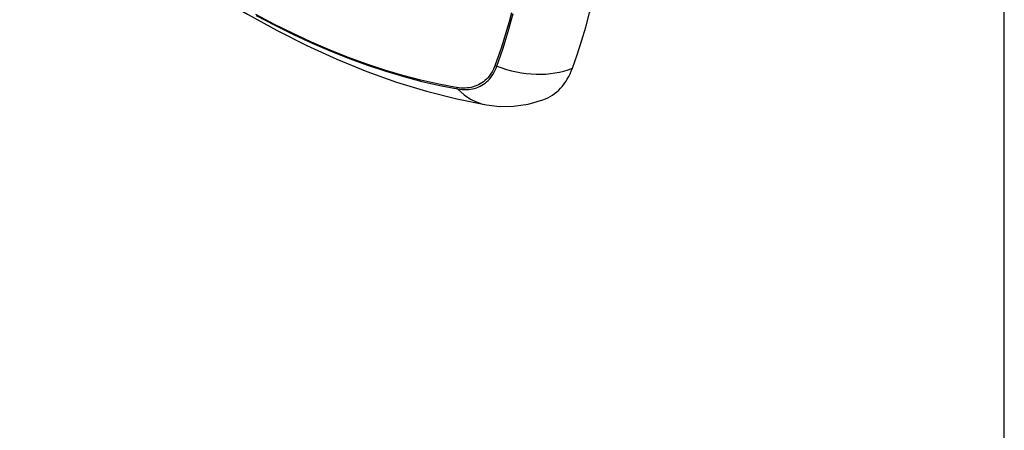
# Model space of a CAD drawing. Header units: inches. Extents: x 20 to 448, y 48 to 213.
# Tile 159 of 235: x 436.862 to 438.157, y 157.149 to 157.689. Entities that reach past the tile are written whole.
import ezdxf

# ---------------------------------------------------------------- set-up
doc = ezdxf.new("R2010")
doc.units = ezdxf.units.IN
doc.header["$MEASUREMENT"] = 0
doc.layers.add('Visible Edges(ANSI)', color=7, linetype='Continuous', lineweight=25)
doc.layers.add('Visible Tangent Edges(ANSI)', color=7, linetype='Continuous', lineweight=25)

msp = doc.modelspace()

# ---------------------------------------------------------------- linework, layer by layer
at = {"layer": 'Visible Edges(ANSI)', "flags": 128}
for points in [[(436.8623, 157.9271), (436.8981, 157.8929), (436.9345, 157.8601), (436.9714, 157.8288), (437.0087, 157.799), (437.0465, 157.7707), (437.0846, 157.7441), (437.1231, 157.7191), (437.1618, 157.6958), (437.2008, 157.6742), (437.2399, 157.6545), (437.2793, 157.6366), (437.3187, 157.6206), (437.3581, 157.6065), (437.3976, 157.5944), (437.4371, 157.5844), (437.4765, 157.5765)], [(437.4765, 157.5765), (437.4935, 157.5745), (437.5118, 157.5747), (437.531, 157.5774), (437.5505, 157.583)]]:
    msp.add_lwpolyline(points, dxfattribs=at)
at = {"layer": 'Visible Edges(ANSI)'}
for centre, major_axis, start_param, end_param in [((436.7221, 158.4754), (-0.6496, 1.1252), 3.59073, 4.263252), ((437.4711, 157.7407), (0.0886, -0.1534), 6.184386, 6.732322)]:
    msp.add_ellipse(centre, major_axis=major_axis, ratio=0.57735, start_param=start_param, end_param=end_param, dxfattribs=at)
at = {"layer": 'Visible Tangent Edges(ANSI)'}
for p, q in [((438.1574, 142.6688), (438.1574, 172.6505)), ((437.4878, 157.629), (437.4877, 157.6287)), ((437.4369, 157.5994), (437.4366, 157.5994))]:
    msp.add_line(p, q, dxfattribs=at)
at = {"layer": 'Visible Tangent Edges(ANSI)', "flags": 128}
for points in [[(437.4366, 157.5994), (437.4134, 157.6039), (437.39, 157.6091), (437.3664, 157.6153), (437.3427, 157.6223), (437.3187, 157.6302), (437.2947, 157.6389), (437.2705, 157.6485), (437.2462, 157.659), (437.2218, 157.6702), (437.1974, 157.6824), (437.1729, 157.6953)], [(437.1735, 157.6942), (437.198, 157.6812), (437.2226, 157.6691), (437.247, 157.6577), (437.2714, 157.6472), (437.2957, 157.6376), (437.3198, 157.6288), (437.3438, 157.6208), (437.3677, 157.6137), (437.3914, 157.6075), (437.4149, 157.6021), (437.4382, 157.5976)], [(437.5091, 157.6977), (437.506, 157.6859), (437.5027, 157.6742), (437.4992, 157.6626), (437.4955, 157.6513), (437.4918, 157.6401), (437.4878, 157.629)], [(437.49, 157.6275), (437.4977, 157.6499), (437.5047, 157.673), (437.5112, 157.6967)], [(437.4877, 157.6287), (437.4866, 157.626), (437.4854, 157.6234), (437.4841, 157.6209), (437.4827, 157.6185), (437.4812, 157.6163), (437.4796, 157.6141), (437.4779, 157.6121), (437.4761, 157.6103), (437.4742, 157.6085), (437.4722, 157.6069), (437.4702, 157.6054), (437.468, 157.6041), (437.4658, 157.6029), (437.4635, 157.6019), (437.4611, 157.601), (437.4587, 157.6002), (437.4561, 157.5996), (437.4536, 157.5991), (437.4509, 157.5988), (437.4482, 157.5986), (437.4455, 157.5986), (437.4427, 157.5987), (437.4398, 157.599), (437.4369, 157.5994)], [(437.4382, 157.5976), (437.4411, 157.5972), (437.4441, 157.5969), (437.447, 157.5967), (437.4498, 157.5967), (437.4526, 157.5969), (437.4553, 157.5972), (437.4579, 157.5977), (437.4605, 157.5983), (437.463, 157.5991), (437.4654, 157.6), (437.4678, 157.601), (437.4701, 157.6023), (437.4723, 157.6036), (437.4744, 157.6051), (437.4764, 157.6068), (437.4783, 157.6086), (437.4801, 157.6105), (437.4818, 157.6125), (437.4835, 157.6147), (437.485, 157.617), (437.4864, 157.6195), (437.4877, 157.622), (437.4889, 157.6247), (437.49, 157.6275)]]:
    msp.add_lwpolyline(points, dxfattribs=at)
at = {"layer": 'Visible Tangent Edges(ANSI)'}
for centre, major_axis, ratio, start_param, end_param in [((437.4927, 157.6342), (-0.00927, 0.00332), 0.735414, 1.274627, 1.538334), ((437.5228, 157.708), (-0.1109, 0.0407), 0.735518, 1.543956, 2.452315), ((437.443, 157.6056), (0.00172, 0.00969), 0.732421, 2.38426, 2.647967), ((437.4967, 157.6929), (-0.0202, -0.1164), 0.735518, 5.786899, 6.283185)]:
    msp.add_ellipse(centre, major_axis=major_axis, ratio=ratio, start_param=start_param, end_param=end_param, dxfattribs=at)

doc.saveas('drawing.dxf')
